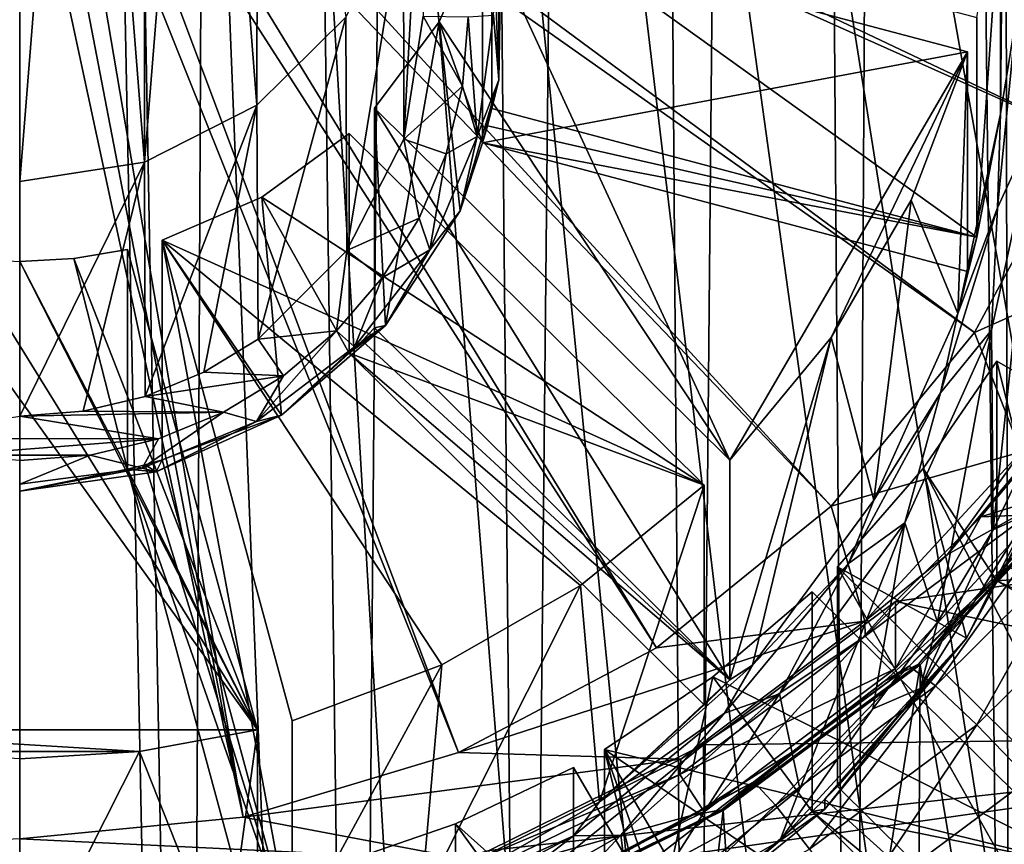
# Model space of a CAD drawing. Header units: metres. Extents: x -104 to 104, y -111 to 38.
# Tile 27 of 256: x 0 to 5.49, y -100.64 to -96.05. Entities that reach past the tile are written whole.
import ezdxf

# ---------------------------------------------------------------- set-up
doc = ezdxf.new("R2010")
doc.units = ezdxf.units.M
doc.layers.add('solid_509367_AD153', color=7, linetype='CONTINUOUS')

msp = doc.modelspace()

# ---------------------------------------------------------------- linework, layer by layer
at = {"layer": 'solid_509367_AD153'}
for points in [[(5.668289, -52.594933, 19), (5.421287, -53.759758, 19), (5.52427, -108.405876, 19)], [(5.421287, -53.759758, 19), (4.936345, -54.849998, 19), (5.52427, -108.405876, 19)], [(4.936345, -54.849998, 19), (4.234637, -55.815094, 19), (4.639951, -108.737564, 19)], [(4.936345, -54.849998, 19), (4.639951, -108.737564, 19), (5.52427, -108.405876, 19)], [(4.234637, -55.815094, 19), (3.349372, -56.611416, 19), (3.73858, -109.009399, 19)], [(4.234637, -55.815094, 19), (3.73858, -109.009399, 19), (4.639951, -108.737564, 19)], [(3.349372, -56.611416, 19), (2.318917, -57.206348, 19), (2.815699, -109.223366, 19)], [(3.349372, -56.611416, 19), (2.815699, -109.223366, 19), (3.73858, -109.009399, 19)], [(2.318917, -57.206348, 19), (1.188258, -57.574638, 19), (1.882531, -109.377159, 19)], [(2.318917, -57.206348, 19), (1.882531, -109.377159, 19), (2.815699, -109.223366, 19)], [(-1.188258, -57.574638, 19), (-0.946205, -109.468857, 19), (0.000022, -109.499359, 19)], [(0, -57.700001, 19), (-1.188258, -57.574638, 19), (0.000022, -109.499359, 19)], [(1.188258, -57.574638, 19), (0, -57.700001, 19), (0.94625, -109.468857, 19)], [(1.188258, -57.574638, 19), (0.94625, -109.468857, 19), (1.882531, -109.377159, 19)], [(0, -57.700001, 19), (0.000022, -109.499359, 19), (0.94625, -109.468857, 19)], [(-11.307395, -66.963005, 15.803905), (0, -66.735802, 16.1), (0, -106.24762, 16.1)], [(0.791981, -106.223404, 16.079262), (0, -106.24762, 16.1), (0, -66.735802, 16.1)], [(1.574803, -106.144844, 16.058762), (0.791981, -106.223404, 16.079262), (0, -66.735802, 16.1)], [(2.349538, -106.011681, 16.038475), (1.574803, -106.144844, 16.058762), (0, -66.735802, 16.1)], [(3.116923, -105.823723, 16.018381), (2.349538, -106.011681, 16.038475), (0, -66.735802, 16.1)], [(3.867101, -105.583389, 15.998736), (3.116923, -105.823723, 16.018381), (0, -66.735802, 16.1)], [(4.599751, -105.290176, 15.979551), (3.867101, -105.583389, 15.998736), (0, -66.735802, 16.1)], [(5.311065, -104.946243, 15.960925), (4.599751, -105.290176, 15.979551), (0, -66.735802, 16.1)], [(5.993987, -104.554443, 15.943042), (5.311065, -104.946243, 15.960925), (0, -66.735802, 16.1)], [(6.650473, -104.113983, 15.925851), (5.993987, -104.554443, 15.943042), (0, -66.735802, 16.1)], [(7.272225, -103.630539, 15.90957), (6.650473, -104.113983, 15.925851), (0, -66.735802, 16.1)], [(7.859902, -103.103027, 15.894181), (7.272225, -103.630539, 15.90957), (0, -66.735802, 16.1)], [(8.409364, -102.535957, 15.879793), (7.859902, -103.103027, 15.894181), (0, -66.735802, 16.1)], [(8.915178, -101.935417, 15.866548), (8.409364, -102.535957, 15.879793), (0, -66.735802, 16.1)], [(9.37918, -101.298874, 15.854398), (8.915178, -101.935417, 15.866548), (0, -66.735802, 16.1)], [(9.800214, -100.623199, 15.843372), (9.37918, -101.298874, 15.854398), (0, -66.735802, 16.1)], [(10.180647, -99.906853, 15.83341), (9.800214, -100.623199, 15.843372), (0, -66.735802, 16.1)], [(10.511892, -99.155403, 15.824737), (10.180647, -99.906853, 15.83341), (0, -66.735802, 16.1)], [(10.789887, -98.368881, 15.817457), (10.511892, -99.155403, 15.824737), (0, -66.735802, 16.1)], [(11.014318, -97.550735, 15.81158), (10.789887, -98.368881, 15.817457), (0, -66.735802, 16.1)], [(11.174804, -96.717461, 15.807378), (11.014318, -97.550735, 15.81158), (0, -66.735802, 16.1)], [(11.27212, -95.867805, 15.80483), (11.174804, -96.717461, 15.807378), (0, -66.735802, 16.1)], [(0.354442, -92.521225, -4.232374), (0, -96.949608, -3.610007), (0, -92.493401, -4.236285)], [(0.695626, -96.840317, -3.625366), (0, -96.949608, -3.610007), (0.354442, -92.521225, -4.232374)], [(0.695626, -96.840317, -3.625366), (0.354442, -92.521225, -4.232374), (0.699068, -92.603821, -4.220767)], [(0.695626, -96.840317, -3.625366), (0.699068, -92.603821, -4.220767), (1.02685, -92.739052, -4.201762)], [(0.695626, -96.840317, -3.625366), (1.02685, -92.739052, -4.201762), (1.323175, -96.523598, -3.669878)], [(1.323175, -96.523598, -3.669878), (1.02685, -92.739052, -4.201762), (1.328916, -92.923553, -4.175831)], [(1.323175, -96.523598, -3.669878), (1.328916, -92.923553, -4.175831), (1.819025, -96.032593, -3.738883)], [(0.696408, -94.212952, 1.516642), (0.641813, -94.328888, 1.532936), (5.917134, -96.691147, -0.414882)], [(0.696408, -94.212952, 1.516642), (5.917134, -96.691147, -0.414882), (6.279598, -95.499352, -0.582378)], [(5.481871, -94.279678, -3.98524), (5.469871, -95.432579, -13.113624), (5.469871, -96.571205, -12.953601)], [(5.481871, -95.163322, -3.861052), (5.481871, -94.279678, -3.98524), (5.469871, -96.571205, -12.953601)], [(0.641813, -94.328888, 1.532936), (0.567717, -94.433685, 1.547663), (5.325056, -97.791748, -0.260202)], [(0.641813, -94.328888, 1.532936), (5.325056, -97.791748, -0.260202), (5.917134, -96.691147, -0.414882)], [(0.567717, -94.433685, 1.547663), (0.476371, -94.524139, 1.560376), (4.524329, -98.758492, -0.124336)], [(0.567717, -94.433685, 1.547663), (4.524329, -98.758492, -0.124336), (5.325056, -97.791748, -0.260202)], [(0.476371, -94.524139, 1.560376), (0.370551, -94.597511, 1.570688), (3.550828, -99.549141, -0.013217)], [(0.476371, -94.524139, 1.560376), (3.550828, -99.549141, -0.013217), (4.524329, -98.758492, -0.124336)], [(0.370551, -94.597511, 1.570688), (0.253472, -94.651581, 1.578287), (2.447091, -100.132141, 0.068718)], [(0.370551, -94.597511, 1.570688), (2.447091, -100.132141, 0.068718), (3.550828, -99.549141, -0.013217)], [(0.253472, -94.651581, 1.578287), (0.128691, -94.684685, 1.58294), (1.245933, -100.492531, 0.119367)], [(0.253472, -94.651581, 1.578287), (1.245933, -100.492531, 0.119367), (2.447091, -100.132141, 0.068718)], [(0.128691, -94.684685, 1.58294), (0, -94.695839, 1.584507), (1.245933, -100.492531, 0.119367)], [(0, -94.695839, 1.584507), (0, -100.613861, 0.13642), (1.245933, -100.492531, 0.119367)], [(2.139597, -95.410858, -3.826263), (2.249912, -94.72364, -3.922845), (2.141324, -96.713806, -13.135525)], [(2.249912, -94.72364, -3.922845), (2.249912, -96.027588, -13.231967), (2.141324, -96.713806, -13.135525)], [(2.672518, -96.382408, -12.980135), (2.699966, -94.721504, -3.923146), (2.632092, -95.317383, -3.8394)], [(2.672518, -96.382408, -12.980135), (2.672518, -95.621384, -13.08709), (2.699966, -94.721504, -3.923146)], [(5.337596, -97.259987, -12.452868), (5.481871, -95.163322, -3.861052), (5.469871, -96.571205, -12.953601)], [(5.337596, -97.259987, -12.452868), (5.337596, -96.035271, -3.738508), (5.481871, -95.163322, -3.861052)], [(2.632092, -95.317383, -3.8394), (5.337596, -96.035271, -3.738508), (5.337596, -97.259987, -12.452868)], [(2.632092, -95.317383, -3.8394), (5.337596, -97.259987, -12.452868), (2.632092, -96.542107, -12.553759)], [(2.672518, -96.382408, -12.980135), (2.632092, -95.317383, -3.8394), (2.632092, -96.542107, -12.553759)], [(1.819025, -96.032593, -3.738883), (2.139597, -95.410858, -3.826263), (1.82364, -97.334549, -13.048285)], [(2.139597, -95.410858, -3.826263), (2.141324, -96.713806, -13.135525), (1.82364, -97.334549, -13.048285)], [(5.469871, -96.571205, -12.953601), (5.469871, -95.432579, -13.113624), (5.558578, -96.021576, -13.173657)], [(2.338239, -96.05835, -3.735265), (2.580328, -95.50869, -3.812514), (3.959155, -98.502083, -3.39182)], [(2.580328, -96.733414, -12.526873), (2.580328, -95.50869, -3.812514), (2.338239, -96.05835, -3.735265)], [(2.580328, -95.50869, -3.812514), (5.285832, -96.22657, -3.711622), (3.959155, -98.502083, -3.39182)], [(2.580328, -96.733414, -12.526873), (5.285832, -96.22657, -3.711622), (2.580328, -95.50869, -3.812514)], [(2.641421, -96.021576, -13.173657), (2.672518, -95.621384, -13.08709), (2.672518, -96.382408, -12.980135)], [(2.141324, -96.713806, -13.135525), (2.249912, -96.027588, -13.231967), (2.469072, -96.417778, -13.177129)], [(2.249912, -96.027588, -13.231967), (2.499995, -96.031197, -13.23146), (2.469072, -96.417778, -13.177129)], [(2.641421, -96.021576, -13.173657), (2.551417, -96.69857, -13.078511), (2.499995, -96.031197, -13.23146)], [(2.641421, -96.021576, -13.173657), (2.672518, -96.382408, -12.980135), (2.551417, -96.69857, -13.078511)], [(5.451772, -97.095444, -13.022735), (5.558578, -96.021576, -13.173657), (5.667902, -96.627731, -13.147622)], [(5.469871, -96.571205, -12.953601), (5.558578, -96.021576, -13.173657), (5.451772, -97.095444, -13.022735)], [(1.323175, -96.523598, -3.669878), (1.819025, -96.032593, -3.738883), (1.328916, -97.827675, -12.97898)], [(1.819025, -96.032593, -3.738883), (1.82364, -97.334549, -13.048285), (1.328916, -97.827675, -12.97898)], [(2.338239, -96.05835, -3.735265), (3.959155, -98.502083, -3.39182), (1.978589, -96.540787, -3.667462)], [(2.040524, -97.752808, -12.787537), (2.338239, -96.05835, -3.735265), (1.978589, -96.540787, -3.667462)], [(2.040524, -97.752808, -12.787537), (2.456006, -97.112602, -12.877513), (2.338239, -96.05835, -3.735265)], [(2.456006, -97.112602, -12.877513), (2.580328, -96.733414, -12.526873), (2.338239, -96.05835, -3.735265)], [(2.551417, -96.69857, -13.078511), (2.469072, -96.417778, -13.177129), (2.499995, -96.031197, -13.23146)], [(2.580328, -96.733414, -12.526873), (5.285832, -97.451294, -12.425981), (5.285832, -96.22657, -3.711622)], [(3.959155, -98.502083, -3.39182), (5.285832, -96.22657, -3.711622), (4.524359, -97.81839, -3.487907)], [(4.524359, -97.81839, -3.487907), (5.285832, -96.22657, -3.711622), (4.970521, -97.053131, -3.595456)], [(4.970521, -97.053131, -3.595456), (5.285832, -96.22657, -3.711622), (5.230811, -97.684944, -12.797074)], [(5.285832, -96.22657, -3.711622), (5.285832, -97.451294, -12.425981), (5.230811, -97.684944, -12.797074)], [(2.456006, -97.112602, -12.877513), (2.672518, -96.382408, -12.980135), (2.580328, -96.733414, -12.526873)], [(2.551417, -96.69857, -13.078511), (2.672518, -96.382408, -12.980135), (2.456006, -97.112602, -12.877513)], [(2.672518, -96.382408, -12.980135), (2.608, -96.638237, -12.540249), (2.580328, -96.733414, -12.526873)], [(2.672518, -96.382408, -12.980135), (2.632092, -96.542107, -12.553759), (2.608, -96.638237, -12.540249)], [(2.141324, -96.713806, -13.135525), (2.469072, -96.417778, -13.177129), (2.377415, -96.795166, -13.124091)], [(2.551417, -96.69857, -13.078511), (2.377415, -96.795166, -13.124091), (2.469072, -96.417778, -13.177129)], [(0.695626, -96.840317, -3.625366), (1.323175, -96.523598, -3.669878), (0.699068, -98.147408, -12.934045)], [(1.323175, -96.523598, -3.669878), (1.02685, -98.012184, -12.953051), (0.699068, -98.147408, -12.934045)], [(1.323175, -96.523598, -3.669878), (1.328916, -97.827675, -12.97898), (1.02685, -98.012184, -12.953051)], [(1.978589, -96.540787, -3.667462), (3.959155, -98.502083, -3.39182), (3.959155, -99.726807, -12.106179)], [(1.978589, -96.540787, -3.667462), (3.959155, -99.726807, -12.106179), (1.978589, -97.765511, -12.381821)], [(2.040524, -97.752808, -12.787537), (1.978589, -96.540787, -3.667462), (1.978589, -97.765511, -12.381821)], [(2.608, -96.638237, -12.540249), (2.632092, -96.542107, -12.553759), (5.337596, -97.259987, -12.452868)], [(5.230811, -97.684944, -12.797074), (5.469871, -96.571205, -12.953601), (5.451772, -97.095444, -13.022735)], [(5.337596, -97.259987, -12.452868), (5.469871, -96.571205, -12.953601), (5.230811, -97.684944, -12.797074)], [(5.419723, -97.777672, -12.986009), (5.667902, -96.627731, -13.147622), (5.428801, -98.891098, -12.829526)], [(5.451772, -97.095444, -13.022735), (5.667902, -96.627731, -13.147622), (5.419723, -97.777672, -12.986009)], [(5.667902, -96.627731, -13.147622), (5.686493, -98.34919, -12.905687), (5.428801, -98.891098, -12.829526)], [(1.349983, -97.036987, -3.597726), (1.837168, -96.680832, -3.647779), (3.817734, -98.642128, -3.372138)], [(1.837168, -97.905556, -12.362139), (1.837168, -96.680832, -3.647779), (1.349983, -97.036987, -3.597726)], [(1.837168, -97.905556, -12.362139), (3.817734, -98.642128, -3.372138), (1.837168, -96.680832, -3.647779)], [(2.608, -96.638237, -12.540249), (5.337596, -97.259987, -12.452868), (2.580328, -96.733414, -12.526873)], [(1.82364, -97.334549, -13.048285), (2.141324, -96.713806, -13.135525), (2.227097, -97.154221, -13.073628)], [(2.141324, -96.713806, -13.135525), (2.377415, -96.795166, -13.124091), (2.227097, -97.154221, -13.073628)], [(2.551417, -96.69857, -13.078511), (2.456006, -97.112602, -12.877513), (2.287538, -97.329437, -12.98985)], [(2.551417, -96.69857, -13.078511), (2.287538, -97.329437, -12.98985), (2.377415, -96.795166, -13.124091)], [(2.580328, -96.733414, -12.526873), (5.337596, -97.259987, -12.452868), (5.285832, -97.451294, -12.425981)], [(5.917134, -96.691147, -0.414882), (5.325056, -97.791748, -0.260202), (6.262855, -97.372467, -0.319129)], [(2.287538, -97.329437, -12.98985), (2.227097, -97.154221, -13.073628), (2.377415, -96.795166, -13.124091)], [(0.695626, -96.840317, -3.625366), (0.354442, -98.230003, -12.922438), (0, -98.257835, -12.918527)], [(0.695626, -96.840317, -3.625366), (0, -98.257835, -12.918527), (0, -96.949608, -3.610007)], [(0.695626, -96.840317, -3.625366), (0.699068, -98.147408, -12.934045), (0.354442, -98.230003, -12.922438)], [(1.349983, -97.036987, -3.597726), (3.817734, -98.642128, -3.372138), (0.794925, -97.276718, -3.564034)], [(1.45973, -98.251175, -12.717497), (1.349983, -97.036987, -3.597726), (0.794925, -97.276718, -3.564034)], [(1.45973, -98.251175, -12.717497), (1.837168, -97.905556, -12.362139), (1.349983, -97.036987, -3.597726)], [(4.524359, -97.81839, -3.487907), (4.970521, -97.053131, -3.595456), (4.76314, -98.725128, -12.650887)], [(4.970521, -97.053131, -3.595456), (5.230811, -97.684944, -12.797074), (4.76314, -98.725128, -12.650887)], [(2.287538, -97.329437, -12.98985), (2.456006, -97.112602, -12.877513), (2.040524, -97.752808, -12.787537)], [(5.135457, -98.128052, -12.877611), (5.451772, -97.095444, -13.022735), (5.419723, -97.777672, -12.986009)], [(5.230811, -97.684944, -12.797074), (5.451772, -97.095444, -13.022735), (5.135457, -98.128052, -12.877611)], [(1.82364, -97.334549, -13.048285), (2.227097, -97.154221, -13.073628), (2.021789, -97.485847, -13.027021)], [(2.287538, -97.329437, -12.98985), (2.021789, -97.485847, -13.027021), (2.227097, -97.154221, -13.073628)], [(0.794925, -97.276718, -3.564034), (3.817734, -98.642128, -3.372138), (3.127324, -99.201828, -3.293477)], [(0.794925, -97.276718, -3.564034), (3.127324, -99.201828, -3.293477), (2.354548, -99.643646, -3.231383)], [(0.794925, -97.276718, -3.564034), (2.354548, -99.643646, -3.231383), (1.519862, -99.955894, -3.1875)], [(0.794925, -97.276718, -3.564034), (1.519862, -99.955894, -3.1875), (1.519862, -101.180618, -11.901859)], [(0.794925, -97.276718, -3.564034), (1.519862, -101.180618, -11.901859), (0.794925, -98.501442, -12.278393)], [(1.45973, -98.251175, -12.717497), (0.794925, -97.276718, -3.564034), (0.794925, -98.501442, -12.278393)], [(5.312592, -97.355873, -12.439391), (5.337596, -97.259987, -12.452868), (5.230811, -97.684944, -12.797074)], [(5.285832, -97.451294, -12.425981), (5.337596, -97.259987, -12.452868), (5.312592, -97.355873, -12.439391)], [(-0.601739, -97.32798, -3.556829), (1.326677, -100.007149, -3.180296), (-1.326677, -100.007149, -3.180296)], [(-0.302779, -97.378357, -3.549749), (1.326677, -100.007149, -3.180296), (-0.601739, -97.32798, -3.556829)], [(0.302779, -97.378357, -3.549749), (0.601739, -97.32798, -3.556829), (1.326677, -100.007149, -3.180296)], [(0.302779, -97.378357, -3.549749), (0.601739, -98.552704, -12.271189), (0.601739, -97.32798, -3.556829)], [(0.601739, -97.32798, -3.556829), (0.601739, -98.552704, -12.271189), (1.326677, -100.007149, -3.180296)], [(1.328916, -97.827675, -12.97898), (1.82364, -97.334549, -13.048285), (1.7668, -97.781242, -12.985506)], [(1.82364, -97.334549, -13.048285), (2.021789, -97.485847, -13.027021), (1.7668, -97.781242, -12.985506)], [(2.287538, -97.329437, -12.98985), (2.040524, -97.752808, -12.787537), (1.867767, -97.871162, -12.913714)], [(2.287538, -97.329437, -12.98985), (1.867767, -97.871162, -12.913714), (2.021789, -97.485847, -13.027021)], [(-0.302779, -97.378357, -3.549749), (0, -97.395226, -3.547379), (1.326677, -100.007149, -3.180296)], [(0, -97.395226, -3.547379), (0.302779, -97.378357, -3.549749), (1.326677, -100.007149, -3.180296)], [(0, -97.395226, -3.547379), (0.601739, -98.552704, -12.271189), (0.302779, -97.378357, -3.549749)], [(0, -98.675621, -12.657845), (0.601739, -98.552704, -12.271189), (0, -97.395226, -3.547379)], [(5.285832, -97.451294, -12.425981), (5.312592, -97.355873, -12.439391), (5.230811, -97.684944, -12.797074)], [(5.325056, -97.791748, -0.260202), (5.583909, -98.456383, -0.166795), (6.262855, -97.372467, -0.319129)], [(1.867767, -97.871162, -12.913714), (1.7668, -97.781242, -12.985506), (2.021789, -97.485847, -13.027021)], [(4.76314, -98.725128, -12.650887), (5.230811, -97.684944, -12.797074), (5.135457, -98.128052, -12.877611)], [(1.320711, -98.28685, -12.855293), (1.470278, -98.032043, -12.950259), (1.7668, -97.781242, -12.985506)], [(1.867767, -97.871162, -12.913714), (1.320711, -98.28685, -12.855293), (1.7668, -97.781242, -12.985506)], [(1.328916, -97.827675, -12.97898), (1.7668, -97.781242, -12.985506), (1.470278, -98.032043, -12.950259)], [(1.45973, -98.251175, -12.717497), (2.040524, -97.752808, -12.787537), (1.837168, -97.905556, -12.362139)], [(1.867767, -97.871162, -12.913714), (2.040524, -97.752808, -12.787537), (1.45973, -98.251175, -12.717497)], [(2.040524, -97.752808, -12.787537), (1.909188, -97.83683, -12.371798), (1.837168, -97.905556, -12.362139)], [(2.040524, -97.752808, -12.787537), (1.978589, -97.765511, -12.381821), (1.909188, -97.83683, -12.371798)], [(1.909188, -97.83683, -12.371798), (1.978589, -97.765511, -12.381821), (3.959155, -99.726807, -12.106179)], [(4.936083, -98.852318, -12.834976), (5.419723, -97.777672, -12.986009), (5.118206, -99.406273, -12.757124)], [(5.135457, -98.128052, -12.877611), (5.419723, -97.777672, -12.986009), (4.936083, -98.852318, -12.834976)], [(5.419723, -97.777672, -12.986009), (5.428801, -98.891098, -12.829526), (5.118206, -99.406273, -12.757124)], [(1.02685, -98.012184, -12.953051), (1.328916, -97.827675, -12.97898), (1.470278, -98.032043, -12.950259)], [(1.909188, -97.83683, -12.371798), (3.959155, -99.726807, -12.106179), (1.837168, -97.905556, -12.362139)], [(3.959155, -99.726807, -12.106179), (4.524359, -97.81839, -3.487907), (4.087296, -99.646294, -12.521424)], [(3.959155, -99.726807, -12.106179), (3.959155, -98.502083, -3.39182), (4.524359, -97.81839, -3.487907)], [(4.524359, -97.81839, -3.487907), (4.76314, -98.725128, -12.650887), (4.087296, -99.646294, -12.521424)], [(5.325056, -97.791748, -0.260202), (4.524329, -98.758492, -0.124336), (5.583909, -98.456383, -0.166795)], [(1.867767, -97.871162, -12.913714), (1.45973, -98.251175, -12.717497), (1.320711, -98.28685, -12.855293)], [(1.837168, -97.905556, -12.362139), (3.959155, -99.726807, -12.106179), (3.817734, -99.866852, -12.086497)], [(1.837168, -97.905556, -12.362139), (3.817734, -99.866852, -12.086497), (3.817734, -98.642128, -3.372138)], [(5.037789, -98.549515, -3.385154), (5.448579, -97.950974, -3.469273), (6.11606, -100.637993, -3.091637)], [(5.448579, -99.175697, -12.183633), (5.448579, -97.950974, -3.469273), (5.037789, -98.549515, -3.385154)], [(5.448579, -97.950974, -3.469273), (7.354011, -99.040367, -3.316169), (6.11606, -100.637993, -3.091637)], [(5.448579, -99.175697, -12.183633), (7.354011, -99.040367, -3.316169), (5.448579, -97.950974, -3.469273)], [(0.699068, -98.147408, -12.934045), (1.02685, -98.012184, -12.953051), (1.470278, -98.032043, -12.950259)], [(0.699068, -98.147408, -12.934045), (1.470278, -98.032043, -12.950259), (1.136265, -98.234772, -12.921766)], [(1.320711, -98.28685, -12.855293), (1.136265, -98.234772, -12.921766), (1.470278, -98.032043, -12.950259)], [(0.354442, -98.230003, -12.922438), (0.699068, -98.147408, -12.934045), (1.136265, -98.234772, -12.921766)], [(4.621789, -99.079704, -12.743866), (5.135457, -98.128052, -12.877611), (4.936083, -98.852318, -12.834976)], [(4.76314, -98.725128, -12.650887), (5.135457, -98.128052, -12.877611), (4.621789, -99.079704, -12.743866)], [(0, -98.257835, -12.918527), (0.773634, -98.383781, -12.900825), (-0.777486, -98.382523, -12.901002)], [(0.354442, -98.230003, -12.922438), (1.136265, -98.234772, -12.921766), (0, -98.257835, -12.918527)], [(0, -98.257835, -12.918527), (1.136265, -98.234772, -12.921766), (0.773634, -98.383781, -12.900825)], [(0.68365, -98.548164, -12.818568), (0.773634, -98.383781, -12.900825), (1.136265, -98.234772, -12.921766)], [(1.320711, -98.28685, -12.855293), (0.68365, -98.548164, -12.818568), (1.136265, -98.234772, -12.921766)], [(0.760678, -98.567314, -12.673066), (1.45973, -98.251175, -12.717497), (0.794925, -98.501442, -12.278393)], [(1.320711, -98.28685, -12.855293), (1.45973, -98.251175, -12.717497), (0.760678, -98.567314, -12.673066)], [(1.320711, -98.28685, -12.855293), (0.760678, -98.567314, -12.673066), (0.68365, -98.548164, -12.818568)], [(5.790655, -98.303795, 1.932399), (5.785835, -98.685928, -0.74043), (5.359856, -98.818298, 2.004707)], [(5.790655, -98.303795, 1.932399), (5.359856, -98.818298, 2.004707), (9.268297, -98.655739, 1.981861)], [(0.773634, -98.383781, -12.900825), (-0.394043, -98.474442, -12.888083), (-0.777486, -98.382523, -12.901002)], [(0.773634, -98.383781, -12.900825), (0.392104, -98.474747, -12.888041), (-0.394043, -98.474442, -12.888083)], [(0.68365, -98.548164, -12.818568), (0.392104, -98.474747, -12.888041), (0.773634, -98.383781, -12.900825)], [(5.631849, -98.798615, -12.78337), (5.428801, -98.891098, -12.829526), (5.686493, -98.34919, -12.905687)], [(5.279832, -99.49543, -12.542627), (5.866635, -98.408287, -12.695416), (5.448579, -99.175697, -12.183633)], [(5.631849, -98.798615, -12.78337), (5.866635, -98.408287, -12.695416), (5.279832, -99.49543, -12.542627)], [(5.866635, -98.408287, -12.695416), (5.499261, -99.090324, -12.19563), (5.448579, -99.175697, -12.183633)], [(0.392104, -98.474747, -12.888041), (0, -98.505402, -12.883733), (-0.394043, -98.474442, -12.888083)], [(0.392104, -98.474747, -12.888041), (0, -98.637291, -12.806043), (0, -98.505402, -12.883733)], [(0.68365, -98.548164, -12.818568), (0, -98.637291, -12.806043), (0.392104, -98.474747, -12.888041)], [(4.524329, -98.758492, -0.124336), (4.713435, -99.400841, -0.034059), (5.583909, -98.456383, -0.166795)], [(5.583909, -98.456383, -0.166795), (4.713435, -99.400841, -0.034059), (5.174456, -99.027977, -0.692359)], [(5.583909, -98.456383, -0.166795), (5.174456, -99.027977, -0.692359), (5.5905, -98.531227, -0.762172)], [(0.68365, -98.548164, -12.818568), (0.760678, -98.567314, -12.673066), (0, -98.675621, -12.657845)], [(0.68365, -98.548164, -12.818568), (0, -98.675621, -12.657845), (0, -98.637291, -12.806043)], [(0, -98.675621, -12.657845), (0.760678, -98.567314, -12.673066), (0.601739, -98.552704, -12.271189)], [(0.601739, -98.552704, -12.271189), (0.698811, -98.528847, -12.274542), (1.519862, -101.180618, -11.901859)], [(0.760678, -98.567314, -12.673066), (0.698811, -98.528847, -12.274542), (0.601739, -98.552704, -12.271189)], [(0.601739, -98.552704, -12.271189), (1.326677, -101.231873, -11.894655), (1.326677, -100.007149, -3.180296)], [(0.601739, -98.552704, -12.271189), (1.519862, -101.180618, -11.901859), (1.326677, -101.231873, -11.894655)], [(0.698811, -98.528847, -12.274542), (0.794925, -98.501442, -12.278393), (1.519862, -101.180618, -11.901859)], [(0.760678, -98.567314, -12.673066), (0.794925, -98.501442, -12.278393), (0.698811, -98.528847, -12.274542)], [(5.037789, -98.549515, -3.385154), (6.11606, -100.637993, -3.091637), (4.560282, -99.097359, -3.308159)], [(5.279832, -99.49543, -12.542627), (5.037789, -98.549515, -3.385154), (4.560282, -99.097359, -3.308159)], [(5.279832, -99.49543, -12.542627), (5.448579, -99.175697, -12.183633), (5.037789, -98.549515, -3.385154)], [(5.785835, -98.685928, -0.74043), (5.5905, -98.531227, -0.762172), (5.174456, -99.027977, -0.692359)], [(3.127324, -99.201828, -3.293477), (3.817734, -98.642128, -3.372138), (3.232819, -100.408188, -12.414349)], [(3.817734, -98.642128, -3.372138), (3.817734, -99.866852, -12.086497), (3.232819, -100.408188, -12.414349)], [(4.883344, -99.290161, 2.071023), (8.417603, -100.03199, 2.17528), (9.268297, -98.655739, 1.981861)], [(5.359856, -98.818298, 2.004707), (4.883344, -99.290161, 2.071023), (9.268297, -98.655739, 1.981861)], [(5.943566, -98.645508, 0.739953), (5.012053, -99.640816, 0.879835), (5.746282, -98.815781, 1.292399)], [(5.021025, -99.644234, 0.808009), (5.012053, -99.640816, 0.879835), (5.943566, -98.645508, 0.739953)], [(5.021025, -99.644234, 0.808009), (5.943566, -98.645508, 0.739953), (5.950676, -98.648148, 0.668019)], [(5.021025, -99.644234, 0.808009), (5.950676, -98.648148, 0.668019), (5.747686, -104.028175, 1.424133)], [(5.785835, -98.685928, -0.74043), (5.174456, -99.027977, -0.692359), (4.714482, -99.483398, -0.628353)], [(4.884542, -99.665001, -0.60283), (5.785835, -98.685928, -0.74043), (4.714482, -99.483398, -0.628353)], [(5.359856, -98.818298, 2.004707), (5.785835, -98.685928, -0.74043), (4.884542, -99.665001, -0.60283)], [(4.524329, -98.758492, -0.124336), (3.550828, -99.549141, -0.013217), (4.713435, -99.400841, -0.034059)], [(4.087296, -99.646294, -12.521424), (4.76314, -98.725128, -12.650887), (4.621789, -99.079704, -12.743866)], [(5.359856, -98.818298, 2.004707), (4.884542, -99.665001, -0.60283), (4.883344, -99.290161, 2.071023)], [(5.012053, -99.640816, 0.879835), (5.304433, -99.295425, 1.34563), (5.746282, -98.815781, 1.292399)], [(5.631849, -98.798615, -12.78337), (5.279832, -99.49543, -12.542627), (5.020663, -99.776108, -12.645992)], [(5.631849, -98.798615, -12.78337), (5.020663, -99.776108, -12.645992), (5.428801, -98.891098, -12.829526)], [(5.724907, -98.891563, 1.799817), (5.746282, -98.815781, 1.292399), (5.304433, -99.295425, 1.34563)], [(4.236877, -99.805603, -12.701001), (4.936083, -98.852318, -12.834976), (4.349522, -100.335091, -12.626587)], [(4.621789, -99.079704, -12.743866), (4.936083, -98.852318, -12.834976), (4.236877, -99.805603, -12.701001)], [(4.936083, -98.852318, -12.834976), (4.756824, -99.889732, -12.689178), (4.349522, -100.335091, -12.626587)], [(4.936083, -98.852318, -12.834976), (5.118206, -99.406273, -12.757124), (4.756824, -99.889732, -12.689178)], [(5.724907, -98.891563, 1.799817), (5.304433, -99.295425, 1.34563), (4.959849, -99.651802, 1.882404)], [(5.724907, -98.891563, 1.799817), (4.959849, -99.651802, 1.882404), (5.106866, -99.761665, 2.348694)], [(5.020663, -99.776108, -12.645992), (5.118206, -99.406273, -12.757124), (5.428801, -98.891098, -12.829526)], [(5.724907, -98.891563, 1.799817), (5.106866, -99.761665, 2.348694), (5.895237, -98.978851, 2.262914)], [(5.895237, -98.978851, 2.262914), (5.106866, -99.761665, 2.348694), (5.337528, -99.978897, 2.736883)], [(5.895237, -98.978851, 2.262914), (5.337528, -99.978897, 2.736883), (6.161907, -99.160797, 2.646133)], [(4.713435, -99.400841, -0.034059), (4.714482, -99.483398, -0.628353), (5.174456, -99.027977, -0.692359)], [(5.448579, -99.175697, -12.183633), (7.354011, -100.265091, -12.030528), (7.354011, -99.040367, -3.316169)], [(3.930509, -99.913834, -12.626637), (4.621789, -99.079704, -12.743866), (4.236877, -99.805603, -12.701001)], [(4.087296, -99.646294, -12.521424), (4.621789, -99.079704, -12.743866), (3.930509, -99.913834, -12.626637)], [(4.560282, -99.097359, -3.308159), (6.11606, -100.637993, -3.091637), (6.11606, -101.862717, -11.805996)], [(4.560282, -99.097359, -3.308159), (6.11606, -101.862717, -11.805996), (4.560282, -100.322083, -12.022518)], [(5.279832, -99.49543, -12.542627), (4.560282, -99.097359, -3.308159), (4.560282, -100.322083, -12.022518)], [(5.499261, -99.090324, -12.19563), (7.454011, -100.093575, -12.054633), (5.448579, -99.175697, -12.183633)], [(3.127324, -99.201828, -3.293477), (3.232819, -100.408188, -12.414349), (2.237051, -100.977493, -12.334337)], [(2.354548, -99.643646, -3.231383), (3.127324, -99.201828, -3.293477), (2.237051, -100.977493, -12.334337)], [(6.161907, -99.160797, 2.646133), (5.337528, -99.978897, 2.736883), (5.62919, -100.282219, 3.008908)], [(5.448579, -99.175697, -12.183633), (7.454011, -100.093575, -12.054633), (7.354011, -100.265091, -12.030528)], [(3.865632, -99.710266, -3.222021), (4.41886, -99.237404, -3.288477), (5.974639, -100.778038, -3.071955)], [(4.41886, -100.462128, -12.002836), (4.41886, -99.237404, -3.288477), (3.865632, -99.710266, -3.222021)], [(4.41886, -100.462128, -12.002836), (5.974639, -100.778038, -3.071955), (4.41886, -99.237404, -3.288477)], [(4.883344, -99.290161, 2.071023), (3.816638, -100.463615, -0.490593), (3.81245, -100.090721, 2.183535)], [(4.883344, -99.290161, 2.071023), (3.81245, -100.090721, 2.183535), (8.417603, -100.03199, 2.17528)], [(4.883344, -99.290161, 2.071023), (4.884542, -99.665001, -0.60283), (3.816638, -100.463615, -0.490593)], [(5.012053, -99.640816, 0.879835), (4.822229, -99.735313, 1.391984), (5.304433, -99.295425, 1.34563)], [(4.959849, -99.651802, 1.882404), (5.304433, -99.295425, 1.34563), (4.822229, -99.735313, 1.391984)], [(2.447091, -100.132141, 0.068718), (3.685889, -100.169403, 0.073954), (4.713435, -99.400841, -0.034059)], [(3.550828, -99.549141, -0.013217), (2.447091, -100.132141, 0.068718), (4.713435, -99.400841, -0.034059)], [(4.713435, -99.400841, -0.034059), (3.685889, -100.169403, 0.073954), (4.714482, -99.483398, -0.628353)], [(5.020663, -99.776108, -12.645992), (4.756824, -99.889732, -12.689178), (5.118206, -99.406273, -12.757124)], [(4.884542, -99.665001, -0.60283), (4.714482, -99.483398, -0.628353), (3.680874, -100.255966, -0.519776)], [(3.685889, -100.169403, 0.073954), (3.680874, -100.255966, -0.519776), (4.714482, -99.483398, -0.628353)], [(5.279832, -99.49543, -12.542627), (4.560282, -100.322083, -12.022518), (4.490128, -100.392654, -12.0126)], [(4.490128, -100.448326, -12.408707), (5.279832, -99.49543, -12.542627), (4.490128, -100.392654, -12.0126)], [(5.020663, -99.776108, -12.645992), (5.279832, -99.49543, -12.542627), (4.490128, -100.448326, -12.408707)], [(1.519862, -101.180618, -11.901859), (2.354548, -99.643646, -3.231383), (2.237051, -100.977493, -12.334337)], [(1.519862, -101.180618, -11.901859), (1.519862, -99.955894, -3.1875), (2.354548, -99.643646, -3.231383)], [(3.232819, -100.408188, -12.414349), (4.087296, -99.646294, -12.521424), (3.930509, -99.913834, -12.626637)], [(3.959155, -99.726807, -12.106179), (4.087296, -99.646294, -12.521424), (3.232819, -100.408188, -12.414349)], [(5.012053, -99.640816, 0.879835), (3.91321, -100.451668, 0.993792), (4.822229, -99.735313, 1.391984)], [(3.923304, -100.457138, 0.922256), (3.91321, -100.451668, 0.993792), (5.012053, -99.640816, 0.879835)], [(3.923304, -100.457138, 0.922256), (5.012053, -99.640816, 0.879835), (5.021025, -99.644234, 0.808009)], [(3.923304, -100.457138, 0.922256), (5.021025, -99.644234, 0.808009), (4.201691, -104.764618, 1.527632)], [(4.959849, -99.651802, 1.882404), (4.303364, -100.132072, 1.431094), (4.094001, -100.296799, 1.945595)], [(4.959849, -99.651802, 1.882404), (4.094001, -100.296799, 1.945595), (4.214835, -100.425613, 2.414571)], [(5.021025, -99.644234, 0.808009), (4.991703, -104.423904, 1.479748), (4.201691, -104.764618, 1.527632)], [(4.959849, -99.651802, 1.882404), (4.214835, -100.425613, 2.414571), (5.106866, -99.761665, 2.348694)], [(4.959849, -99.651802, 1.882404), (4.822229, -99.735313, 1.391984), (4.303364, -100.132072, 1.431094)], [(5.021025, -99.644234, 0.808009), (5.747686, -104.028175, 1.424133), (4.991703, -104.423904, 1.479748)], [(3.816638, -100.463615, -0.490593), (4.884542, -99.665001, -0.60283), (3.680874, -100.255966, -0.519776)], [(3.889087, -99.797462, -12.096249), (3.959155, -99.726807, -12.106179), (3.232819, -100.408188, -12.414349)], [(3.865632, -99.710266, -3.222021), (5.974639, -100.778038, -3.071955), (3.261209, -100.117058, -3.16485)], [(3.527871, -101.230347, -12.298801), (3.865632, -99.710266, -3.222021), (3.261209, -100.117058, -3.16485)], [(3.527871, -101.230347, -12.298801), (4.41886, -100.462128, -12.002836), (3.865632, -99.710266, -3.222021)], [(3.817734, -99.866852, -12.086497), (3.959155, -99.726807, -12.106179), (3.889087, -99.797462, -12.096249)], [(3.91321, -100.451668, 0.993792), (4.303364, -100.132072, 1.431094), (4.822229, -99.735313, 1.391984)], [(5.106866, -99.761665, 2.348694), (4.214835, -100.425613, 2.414571), (4.404895, -100.672615, 2.806958)], [(5.106866, -99.761665, 2.348694), (4.404895, -100.672615, 2.806958), (5.337528, -99.978897, 2.736883)], [(3.817734, -99.866852, -12.086497), (3.889087, -99.797462, -12.096249), (3.232819, -100.408188, -12.414349)], [(3.352782, -100.594612, -12.590114), (4.236877, -99.805603, -12.701001), (3.414684, -101.095039, -12.519783)], [(3.930509, -99.913834, -12.626637), (4.236877, -99.805603, -12.701001), (3.352782, -100.594612, -12.590114)], [(4.236877, -99.805603, -12.701001), (4.349522, -100.335091, -12.626587), (3.414684, -101.095039, -12.519783)], [(5.020663, -99.776108, -12.645992), (4.490128, -100.448326, -12.408707), (4.238503, -100.625748, -12.526584)], [(5.020663, -99.776108, -12.645992), (4.238503, -100.625748, -12.526584), (4.756824, -99.889732, -12.689178)], [(3.088181, -100.598389, -12.530429), (3.930509, -99.913834, -12.626637), (3.352782, -100.594612, -12.590114)], [(3.232819, -100.408188, -12.414349), (3.930509, -99.913834, -12.626637), (3.088181, -100.598389, -12.530429)], [(4.238503, -100.625748, -12.526584), (4.349522, -100.335091, -12.626587), (4.756824, -99.889732, -12.689178)], [(5.337528, -99.978897, 2.736883), (4.404895, -100.672615, 2.806958), (4.645515, -101.013596, 3.084281)], [(5.337528, -99.978897, 2.736883), (4.645515, -101.013596, 3.084281), (5.62919, -100.282219, 3.008908)], [(-1.326677, -100.007149, -3.180296), (1.326677, -100.007149, -3.180296), (0.668289, -100.127617, -3.163366)], [(-1.326677, -100.007149, -3.180296), (0.668289, -100.127617, -3.163366), (-0.668289, -100.127617, -3.163366)], [(0.668289, -100.127617, -3.163366), (1.326677, -100.007149, -3.180296), (1.143514, -101.329353, -12.284887)], [(1.326677, -100.007149, -3.180296), (1.326677, -101.231873, -11.894655), (1.143514, -101.329353, -12.284887)], [(1.329395, -101.041534, 2.317163), (7.360244, -101.259819, 2.347841), (8.417603, -100.03199, 2.17528)], [(2.617122, -100.6791, 2.266226), (1.329395, -101.041534, 2.317163), (8.417603, -100.03199, 2.17528)], [(3.81245, -100.090721, 2.183535), (2.617122, -100.6791, 2.266226), (8.417603, -100.03199, 2.17528)], [(3.81245, -100.090721, 2.183535), (2.618677, -101.054314, -0.407575), (2.617122, -100.6791, 2.266226)], [(3.81245, -100.090721, 2.183535), (3.816638, -100.463615, -0.490593), (2.618677, -101.054314, -0.407575)], [(-0.668289, -100.127617, -3.163366), (0.668289, -100.127617, -3.163366), (0, -100.167976, -3.157694)], [(0.668289, -100.127617, -3.163366), (1.143514, -101.329353, -12.284887), (0, -101.448372, -12.26816)], [(0, -100.167976, -3.157694), (0.668289, -100.127617, -3.163366), (0, -101.448372, -12.26816)], [(2.447091, -100.132141, 0.068718), (1.245933, -100.492531, 0.119367), (3.685889, -100.169403, 0.073954)], [(3.261209, -100.117058, -3.16485), (5.974639, -100.778038, -3.071955), (5.204905, -101.438652, -2.979112)], [(3.261209, -100.117058, -3.16485), (5.204905, -101.438652, -2.979112), (4.36131, -102.003944, -2.899665)], [(3.261209, -100.117058, -3.16485), (4.36131, -102.003944, -2.899665), (4.36131, -103.228668, -11.614024)], [(3.261209, -100.117058, -3.16485), (4.36131, -103.228668, -11.614024), (3.261209, -101.341782, -11.87921)], [(3.527871, -101.230347, -12.298801), (3.261209, -100.117058, -3.16485), (3.261209, -101.341782, -11.87921)], [(3.91321, -100.451668, 0.993792), (3.751734, -100.482712, 1.462679), (4.303364, -100.132072, 1.431094)], [(4.094001, -100.296799, 1.945595), (4.303364, -100.132072, 1.431094), (3.751734, -100.482712, 1.462679)], [(1.245933, -100.492531, 0.119367), (2.535445, -100.737228, 0.153758), (3.685889, -100.169403, 0.073954)], [(3.685889, -100.169403, 0.073954), (2.535445, -100.737228, 0.153758), (3.680874, -100.255966, -0.519776)], [(2.430038, -100.531036, -3.106669), (3.088004, -100.21608, -3.150933), (4.188105, -102.102974, -2.885748)], [(2.430038, -100.531036, -3.106669), (3.088004, -101.440804, -11.865292), (3.088004, -100.21608, -3.150933)], [(3.816638, -100.463615, -0.490593), (3.680874, -100.255966, -0.519776), (2.526664, -100.824074, -0.439934)], [(2.535445, -100.737228, 0.153758), (2.526664, -100.824074, -0.439934), (3.680874, -100.255966, -0.519776)], [(3.088004, -100.21608, -3.150933), (3.088004, -101.440804, -11.865292), (4.188105, -102.102974, -2.885748)], [(4.094001, -100.296799, 1.945595), (3.171624, -100.784531, 1.486482), (3.145049, -100.813477, 1.988103)], [(4.094001, -100.296799, 1.945595), (3.145049, -100.813477, 1.988103), (3.237427, -100.957275, 2.459206)], [(4.094001, -100.296799, 1.945595), (3.751734, -100.482712, 1.462679), (3.171624, -100.784531, 1.486482)], [(4.094001, -100.296799, 1.945595), (3.237427, -100.957275, 2.459206), (4.214835, -100.425613, 2.414571)], [(5.62919, -100.282219, 3.008908), (4.645515, -101.013596, 3.084281), (5.885397, -100.661743, 3.139374)], [(4.238503, -100.625748, -12.526584), (3.414684, -101.095039, -12.519783), (4.349522, -100.335091, -12.626587)], [(4.490128, -100.392654, -12.0126), (4.560282, -100.322083, -12.022518), (6.11606, -101.862717, -11.805996)], [(2.237051, -100.977493, -12.334337), (3.232819, -100.408188, -12.414349), (3.088181, -100.598389, -12.530429)], [(4.490128, -100.392654, -12.0126), (6.11606, -101.862717, -11.805996), (4.41886, -100.462128, -12.002836)], [(4.490128, -100.448326, -12.408707), (4.490128, -100.392654, -12.0126), (4.41886, -100.462128, -12.002836)], [(2.618677, -101.054314, -0.407575), (3.816638, -100.463615, -0.490593), (2.526664, -100.824074, -0.439934)], [(3.91321, -100.451668, 0.993792), (2.683724, -101.050987, 1.078022), (3.751734, -100.482712, 1.462679)], [(2.691487, -101.059685, 1.006938), (2.683724, -101.050987, 1.078022), (3.91321, -100.451668, 0.993792)], [(2.691487, -101.059685, 1.006938), (3.91321, -100.451668, 0.993792), (3.923304, -100.457138, 0.922256)], [(2.691487, -101.059685, 1.006938), (3.923304, -100.457138, 0.922256), (3.387078, -105.047249, 1.567353)], [(4.214835, -100.425613, 2.414571), (3.237427, -100.957275, 2.459206), (3.383169, -101.227959, 2.854935)], [(4.214835, -100.425613, 2.414571), (3.383169, -101.227959, 2.854935), (4.404895, -100.672615, 2.806958)], [(3.923304, -100.457138, 0.922256), (4.201691, -104.764618, 1.527632), (3.387078, -105.047249, 1.567353)], [(3.527871, -101.230347, -12.298801), (4.490128, -100.448326, -12.408707), (4.41886, -100.462128, -12.002836)], [(4.238503, -100.625748, -12.526584), (4.490128, -100.448326, -12.408707), (3.527871, -101.230347, -12.298801)], [(4.41886, -100.462128, -12.002836), (6.11606, -101.862717, -11.805996), (5.974639, -102.002762, -11.786314)], [(4.41886, -100.462128, -12.002836), (5.974639, -102.002762, -11.786314), (5.974639, -100.778038, -3.071955)], [(1.245933, -100.492531, 0.119367), (0, -100.613861, 0.13642), (2.535445, -100.737228, 0.153758)], [(2.430038, -100.531036, -3.106669), (4.188105, -102.102974, -2.885748), (1.73989, -100.769058, -3.073218)], [(2.43004, -101.811432, -12.217134), (2.430038, -100.531036, -3.106669), (1.73989, -100.769058, -3.073218)], [(2.43004, -101.811432, -12.217134), (3.088004, -101.440804, -11.865292), (2.430038, -100.531036, -3.106669)], [(2.683724, -101.050987, 1.078022), (3.171624, -100.784531, 1.486482), (3.751734, -100.482712, 1.462679)], [(5.327833, -101.10125, 3.186399), (9.866952, -101.228981, 3.32438), (10.2475, -100.554688, 3.239676)], [(5.885397, -100.661743, 3.139374), (5.327833, -101.10125, 3.186399), (10.2475, -100.554688, 3.239676)], [(0, -100.613861, 0.13642), (-2.526664, -100.74057, 0.154227), (2.535445, -100.737228, 0.153758)], [(2.127176, -101.107056, -12.45894), (3.088181, -100.598389, -12.530429), (2.326434, -101.182533, -12.507486)], [(2.237051, -100.977493, -12.334337), (3.088181, -100.598389, -12.530429), (2.127176, -101.107056, -12.45894)], [(2.326434, -101.182533, -12.507486), (3.352782, -100.594612, -12.590114), (2.353426, -101.656181, -12.44092)], [(3.088181, -100.598389, -12.530429), (3.352782, -100.594612, -12.590114), (2.326434, -101.182533, -12.507486)], [(3.352782, -100.594612, -12.590114), (3.414684, -101.095039, -12.519783), (2.353426, -101.656181, -12.44092)], [(4.238503, -100.625748, -12.526584), (3.527871, -101.230347, -12.298801), (3.312006, -101.318596, -12.42921)], [(4.238503, -100.625748, -12.526584), (3.312006, -101.318596, -12.42921), (3.414684, -101.095039, -12.519783)]]:
    msp.add_3dface(points, dxfattribs=at)

doc.saveas('drawing.dxf')
